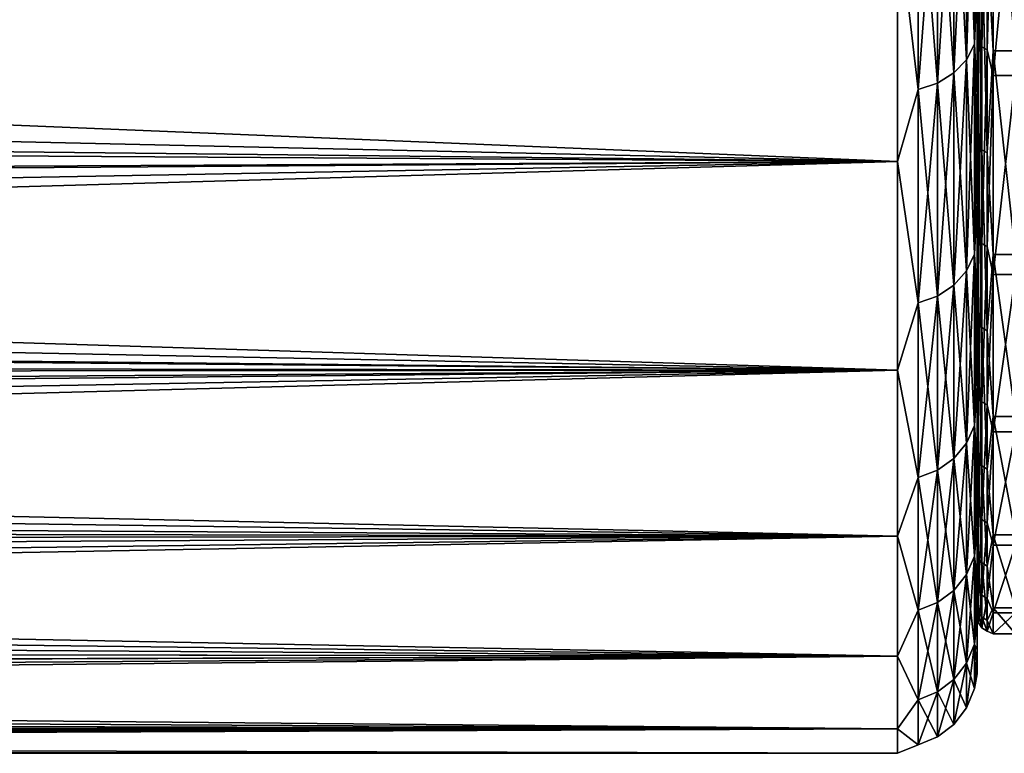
# Model space of a CAD drawing. Header units: metres. Extents: x -27 to 80, y -171 to 27.
# Tile 94 of 117: x 44.88 to 51.07, y -21 to -16.39. Entities that reach past the tile are written whole.
import ezdxf

# ---------------------------------------------------------------- set-up
doc = ezdxf.new("R2010")
doc.units = ezdxf.units.M
doc.layers.add('solid_509380_SW0003', color=7, linetype='CONTINUOUS')

msp = doc.modelspace()

# ---------------------------------------------------------------- linework, layer by layer
at = {"layer": 'solid_509380_SW0003'}
for points in [[(50.883099, -15.004921, 82.15641), (50.83321, -15.092755, 82.239281), (50.83321, -16.643784, 80.390839)], [(50.883099, -16.546923, 80.318726), (50.883099, -15.004921, 82.15641), (50.83321, -16.643784, 80.390839)], [(50.883099, -15.004921, 53.843586), (50.883099, -16.546923, 55.681274), (50.83321, -15.092755, 53.760719)], [(50.883099, -15.004921, 53.843586), (50.900002, -16.132639, 55.351368), (50.883099, -16.546923, 55.681274)], [(50.883099, -16.546923, 80.318726), (50.900002, -15.339023, 81.600159), (50.883099, -15.004921, 82.15641)], [(50.900002, -14.992461, 54.53714), (50.900002, -16.505913, 56.442436), (50.900002, -16.132639, 55.351368)], [(50.907612, -15.835994, 55.478519), (50.900002, -16.505913, 56.442436), (50.900002, -14.992461, 54.53714)], [(50.83321, -15.092755, 82.239281), (50.753738, -15.16819, 82.310448), (50.753738, -16.726971, 80.452766)], [(50.83321, -16.643784, 80.390839), (50.83321, -15.092755, 82.239281), (50.753738, -16.726971, 80.452766)], [(50.83321, -15.092755, 53.760719), (50.83321, -16.643784, 55.609161), (50.753738, -15.16819, 53.689552)], [(50.883099, -16.546923, 55.681274), (50.83321, -16.643784, 55.609161), (50.83321, -15.092755, 53.760719)], [(50.907612, -16.537262, 79.579514), (50.907612, -15.081142, 81.421074), (50.900002, -15.171856, 81.260361)], [(50.929317, -15.105398, 81.442665), (50.907612, -15.081142, 81.421074), (50.907612, -16.537262, 79.579514)], [(50.961803, -15.878469, 55.444935), (51, -15.066861, 54.470322), (51, -16.58783, 56.385078)], [(51.139996, -16.58783, 56.385078), (51, -16.58783, 56.385078), (51, -15.066861, 54.470322)], [(51.139996, -15.066861, 54.470322), (51.139996, -16.58783, 56.385078), (51, -15.066861, 54.470322)], [(50.929317, -16.56386, 79.598137), (50.929317, -15.105398, 81.442665), (50.907612, -16.537262, 79.579514)], [(50.961803, -15.121593, 81.457077), (50.929317, -15.105398, 81.442665), (50.929317, -16.56386, 79.598137)], [(50.961803, -16.581617, 79.610573), (50.961803, -15.121593, 81.457077), (50.929317, -16.56386, 79.598137)], [(50.961803, -16.581617, 79.610573), (51, -15.247142, 81.326187), (50.961803, -15.121593, 81.457077)], [(50.753738, -15.16819, 82.310448), (50.650112, -15.226074, 82.365059), (50.650112, -16.790802, 80.50029)], [(50.753738, -16.726971, 80.452766), (50.753738, -15.16819, 82.310448), (50.650112, -16.790802, 80.50029)], [(50.753738, -15.16819, 53.689552), (50.753738, -16.726971, 55.547234), (50.650112, -15.226074, 53.634941)], [(50.83321, -16.643784, 55.609161), (50.753738, -16.726971, 55.547234), (50.753738, -15.16819, 53.689552)], [(50.900002, -15.171856, 81.260361), (50.900002, -16.132639, 80.648636), (50.900002, -16.867285, 79.650955)], [(50.900002, -16.65958, 79.334938), (50.900002, -15.171856, 81.260361), (50.900002, -16.867285, 79.650955)], [(50.907612, -16.537262, 79.579514), (50.900002, -15.171856, 81.260361), (50.900002, -16.65958, 79.334938)], [(50.529411, -16.830921, 80.530159), (50.529411, -15.262454, 82.399384), (50.400002, -15.718726, 81.925575)], [(50.529411, -15.262454, 53.600616), (50.529411, -16.830921, 55.469845), (50.400002, -15.718726, 54.074425)], [(50.650112, -15.226074, 82.365059), (50.529411, -15.262454, 82.399384), (50.529411, -16.830921, 80.530159)], [(50.650112, -16.790802, 80.50029), (50.650112, -15.226074, 82.365059), (50.529411, -16.830921, 80.530159)], [(50.650112, -15.226074, 53.634941), (50.650112, -16.790802, 55.49971), (50.529411, -15.262454, 53.600616)], [(50.650112, -16.790802, 55.49971), (50.529411, -16.830921, 55.469845), (50.529411, -15.262454, 53.600616)], [(50.753738, -16.726971, 55.547234), (50.650112, -16.790802, 55.49971), (50.650112, -15.226074, 53.634941)], [(50.961803, -16.581617, 79.610573), (51, -16.742268, 79.391182), (51, -15.247142, 81.326187)], [(51.139996, -15.247142, 81.326187), (51, -15.247142, 81.326187), (51, -16.742268, 79.391182)], [(51.139996, -16.742268, 79.391182), (51.139996, -15.247142, 81.326187), (51, -16.742268, 79.391182)], [(50.883099, -16.546923, 80.318726), (50.900002, -16.132639, 80.648636), (50.900002, -15.339023, 81.600159)], [(50.400002, -15.718726, 81.925575), (17.522038, -16.279266, 81.265953), (16.892733, -16.917799, 80.441383)], [(50.400002, -17.282661, 79.929359), (50.400002, -15.718726, 81.925575), (16.892733, -16.917799, 80.441383)], [(50.400002, -15.718726, 54.074425), (50.400002, -17.282661, 56.070641), (17.838284, -15.942777, 54.331501)], [(50.529411, -16.830921, 80.530159), (50.400002, -15.718726, 81.925575), (50.400002, -17.282661, 79.929359)], [(50.529411, -16.830921, 55.469845), (50.400002, -17.282661, 56.070641), (50.400002, -15.718726, 54.074425)], [(50.907612, -15.835994, 55.478519), (50.907612, -17.182571, 57.40163), (50.900002, -16.505913, 56.442436)], [(50.929317, -17.210207, 57.384586), (50.907612, -17.182571, 57.40163), (50.907612, -15.835994, 55.478519)], [(50.929317, -15.861464, 55.458382), (50.929317, -17.210207, 57.384586), (50.907612, -15.835994, 55.478519)], [(50.961803, -17.228659, 57.373203), (50.929317, -17.210207, 57.384586), (50.929317, -15.861464, 55.458382)], [(50.961803, -15.878469, 55.444935), (50.961803, -17.228659, 57.373203), (50.929317, -15.861464, 55.458382)], [(50.961803, -15.878469, 55.444935), (51, -16.58783, 56.385078), (50.961803, -17.228659, 57.373203)], [(50.400002, -17.282661, 56.070641), (17.268614, -16.539015, 55.059326), (17.838284, -15.942777, 54.331501)], [(50.883099, -16.546923, 55.681274), (50.900002, -16.132639, 55.351368), (50.900002, -16.867285, 56.349049)], [(50.883099, -16.546923, 80.318726), (50.900002, -16.867285, 79.650955), (50.900002, -16.132639, 80.648636)], [(50.900002, -16.505913, 56.442436), (50.900002, -16.867285, 56.349049), (50.900002, -16.132639, 55.351368)], [(50.900002, -16.505913, 56.442436), (50.900002, -17.540354, 57.389351), (50.900002, -16.867285, 56.349049)], [(50.900002, -16.505913, 56.442436), (50.900002, -17.778673, 58.516262), (50.900002, -17.540354, 57.389351)], [(50.907612, -17.182571, 57.40163), (50.900002, -17.778673, 58.516262), (50.900002, -16.505913, 56.442436)], [(50.400002, -17.282661, 56.070641), (16.731319, -17.072067, 55.77116), (17.268614, -16.539015, 55.059326)], [(50.883099, -16.546923, 80.318726), (50.83321, -16.643784, 80.390839), (50.83321, -17.969732, 78.374832)], [(50.883099, -17.865154, 78.314453), (50.883099, -16.546923, 80.318726), (50.83321, -17.969732, 78.374832)], [(50.883099, -16.546923, 55.681274), (50.883099, -17.865154, 57.685547), (50.83321, -16.643784, 55.609161)], [(50.883099, -16.546923, 55.681274), (50.900002, -16.867285, 56.349049), (50.900002, -17.540354, 57.389351)], [(50.883099, -16.546923, 55.681274), (50.900002, -17.540354, 57.389351), (50.883099, -17.865154, 57.685547)], [(50.883099, -17.865154, 78.314453), (50.900002, -16.867285, 79.650955), (50.883099, -16.546923, 80.318726)], [(50.907612, -17.769741, 77.58136), (50.907612, -16.537262, 79.579514), (50.900002, -16.65958, 79.334938)], [(50.929317, -16.56386, 79.598137), (50.907612, -16.537262, 79.579514), (50.907612, -17.769741, 77.58136)], [(50.929317, -17.798323, 77.596771), (50.929317, -16.56386, 79.598137), (50.907612, -17.769741, 77.58136)], [(50.961803, -16.581617, 79.610573), (50.929317, -16.56386, 79.598137), (50.929317, -17.798323, 77.596771)], [(50.961803, -17.817404, 77.607056), (50.961803, -16.581617, 79.610573), (50.929317, -17.798323, 77.596771)], [(50.961803, -17.817404, 77.607056), (51, -16.742268, 79.391182), (50.961803, -16.581617, 79.610573)], [(50.961803, -17.228659, 57.373203), (51, -16.58783, 56.385078), (51, -17.866909, 58.469204)], [(51.139996, -17.866909, 58.469204), (51, -17.866909, 58.469204), (51, -16.58783, 56.385078)], [(51.139996, -16.58783, 56.385078), (51.139996, -17.866909, 58.469204), (51, -16.58783, 56.385078)], [(50.83321, -16.643784, 80.390839), (50.753738, -16.726971, 80.452766), (50.753738, -18.059547, 78.426682)], [(50.83321, -17.969732, 78.374832), (50.83321, -16.643784, 80.390839), (50.753738, -18.059547, 78.426682)], [(50.83321, -16.643784, 55.609161), (50.83321, -17.969732, 57.625172), (50.753738, -16.726971, 55.547234)], [(50.883099, -17.865154, 57.685547), (50.83321, -17.969732, 57.625172), (50.83321, -16.643784, 55.609161)], [(50.900002, -16.65958, 79.334938), (50.900002, -17.540354, 78.610649), (50.900002, -18.14933, 77.531624)], [(50.900002, -17.904396, 77.244186), (50.900002, -16.65958, 79.334938), (50.900002, -18.14933, 77.531624)], [(50.900002, -16.65958, 79.334938), (50.900002, -16.867285, 79.650955), (50.900002, -17.540354, 78.610649)], [(50.907612, -17.769741, 77.58136), (50.900002, -16.65958, 79.334938), (50.900002, -17.904396, 77.244186)], [(50.753738, -16.726971, 80.452766), (50.650112, -16.790802, 80.50029), (50.650112, -18.128464, 78.466476)], [(50.753738, -18.059547, 78.426682), (50.753738, -16.726971, 80.452766), (50.650112, -18.128464, 78.466476)], [(50.753738, -16.726971, 55.547234), (50.753738, -18.059547, 57.573315), (50.650112, -16.790802, 55.49971)], [(50.83321, -17.969732, 57.625172), (50.753738, -18.059547, 57.573315), (50.753738, -16.726971, 55.547234)], [(50.961803, -17.817404, 77.607056), (51, -17.993252, 77.29007), (51, -16.742268, 79.391182)], [(51.139996, -16.742268, 79.391182), (51, -16.742268, 79.391182), (51, -17.993252, 77.29007)], [(51.139996, -17.993252, 77.29007), (51.139996, -16.742268, 79.391182), (51, -17.993252, 77.29007)], [(50.650112, -16.790802, 80.50029), (50.529411, -16.830921, 80.530159), (50.529411, -18.17178, 78.491478)], [(50.650112, -18.128464, 78.466476), (50.650112, -16.790802, 80.50029), (50.529411, -18.17178, 78.491478)], [(50.650112, -16.790802, 55.49971), (50.650112, -18.128464, 57.533527), (50.529411, -16.830921, 55.469845)], [(50.753738, -18.059547, 57.573315), (50.650112, -18.128464, 57.533527), (50.650112, -16.790802, 55.49971)], [(50.529411, -18.17178, 78.491478), (50.529411, -16.830921, 80.530159), (50.400002, -17.282661, 79.929359)], [(50.529411, -16.830921, 55.469845), (50.529411, -18.17178, 57.508518), (50.400002, -17.282661, 56.070641)], [(50.650112, -18.128464, 57.533527), (50.529411, -18.17178, 57.508518), (50.529411, -16.830921, 55.469845)], [(50.883099, -17.865154, 78.314453), (50.900002, -17.540354, 78.610649), (50.900002, -16.867285, 79.650955)], [(50.400002, -17.282661, 79.929359), (16.892733, -16.917799, 80.441383), (16.324511, -17.463339, 79.663269)], [(50.400002, -17.282661, 56.070641), (16.253038, -17.526445, 56.431782), (16.731319, -17.072067, 55.77116)], [(50.907612, -17.182571, 57.40163), (50.907612, -18.296785, 59.468071), (50.900002, -17.778673, 58.516262)], [(50.929317, -18.326212, 59.454346), (50.907612, -18.296785, 59.468071), (50.907612, -17.182571, 57.40163)], [(50.929317, -17.210207, 57.384586), (50.929317, -18.326212, 59.454346), (50.907612, -17.182571, 57.40163)], [(50.961803, -18.345861, 59.445183), (50.929317, -18.326212, 59.454346), (50.929317, -17.210207, 57.384586)], [(50.961803, -17.228659, 57.373203), (50.961803, -18.345861, 59.445183), (50.929317, -17.210207, 57.384586)], [(50.961803, -17.228659, 57.373203), (51, -17.866909, 58.469204), (50.961803, -18.345861, 59.445183)], [(50.400002, -17.282661, 79.929359), (15.831187, -17.916193, 78.95491), (15.408735, -18.290213, 78.318336)], [(50.400002, -18.594576, 77.759186), (50.400002, -17.282661, 79.929359), (15.408735, -18.290213, 78.318336)], [(50.400002, -17.282661, 79.929359), (16.324511, -17.463339, 79.663269), (15.831187, -17.916193, 78.95491)], [(50.400002, -17.282661, 56.070641), (50.400002, -18.594576, 58.240814), (16.253038, -17.526445, 56.431782)], [(50.529411, -18.17178, 78.491478), (50.400002, -17.282661, 79.929359), (50.400002, -18.594576, 77.759186)], [(50.529411, -18.17178, 57.508518), (50.400002, -18.594576, 58.240814), (50.400002, -17.282661, 56.070641)], [(50.400002, -18.594576, 58.240814), (15.837933, -17.907072, 57.030186), (16.253038, -17.526445, 56.431782)], [(50.883099, -17.865154, 57.685547), (50.900002, -17.540354, 57.389351), (50.900002, -18.14933, 58.46838)], [(50.883099, -17.865154, 78.314453), (50.900002, -18.14933, 77.531624), (50.900002, -17.540354, 78.610649)], [(50.900002, -17.778673, 58.516262), (50.900002, -18.14933, 58.46838), (50.900002, -17.540354, 57.389351)], [(50.907612, -18.761917, 75.453636), (50.907612, -17.769741, 77.58136), (50.900002, -17.904396, 77.244186)], [(50.900002, -17.778673, 58.516262), (50.900002, -18.691982, 59.582176), (50.900002, -18.14933, 58.46838)], [(50.900002, -17.778673, 58.516262), (50.900002, -18.792192, 60.728413), (50.900002, -18.691982, 59.582176)], [(50.907612, -18.296785, 59.468071), (50.900002, -18.792192, 60.728413), (50.900002, -17.778673, 58.516262)], [(50.929317, -17.798323, 77.596771), (50.907612, -17.769741, 77.58136), (50.907612, -18.761917, 75.453636)], [(50.929317, -18.792093, 75.465622), (50.929317, -17.798323, 77.596771), (50.907612, -18.761917, 75.453636)], [(50.961803, -17.817404, 77.607056), (50.929317, -17.798323, 77.596771), (50.929317, -18.792093, 75.465622)], [(50.883099, -17.865154, 78.314453), (50.83321, -17.969732, 78.374832), (50.83321, -19.052671, 76.218521)], [(50.883099, -18.941792, 76.170692), (50.883099, -17.865154, 78.314453), (50.83321, -19.052671, 76.218521)], [(50.883099, -17.865154, 57.685547), (50.883099, -18.941792, 59.829308), (50.83321, -17.969732, 57.625172)], [(50.883099, -17.865154, 57.685547), (50.900002, -18.14933, 58.46838), (50.900002, -18.691982, 59.582176)], [(50.883099, -17.865154, 57.685547), (50.900002, -18.691982, 59.582176), (50.883099, -18.941792, 59.829308)], [(50.883099, -18.941792, 76.170692), (50.900002, -18.14933, 77.531624), (50.883099, -17.865154, 78.314453)], [(50.961803, -18.812241, 75.473625), (50.961803, -17.817404, 77.607056), (50.929317, -18.792093, 75.465622)], [(50.961803, -18.812241, 75.473625), (51, -17.993252, 77.29007), (50.961803, -17.817404, 77.607056)], [(50.961803, -18.345861, 59.445183), (51, -17.866909, 58.469204), (51, -18.88545, 60.692314)], [(51.139996, -18.88545, 60.692314), (51, -18.88545, 60.692314), (51, -17.866909, 58.469204)], [(51.139996, -17.866909, 58.469204), (51.139996, -18.88545, 60.692314), (51, -17.866909, 58.469204)], [(50.400002, -18.594576, 58.240814), (15.46347, -18.239851, 57.592896), (15.837933, -17.907072, 57.030186)], [(50.900002, -17.904396, 77.244186), (50.900002, -18.691982, 76.417824), (50.900002, -19.166391, 75.273201)], [(50.900002, -18.888121, 75.018646), (50.900002, -17.904396, 77.244186), (50.900002, -19.166391, 75.273201)], [(50.900002, -17.904396, 77.244186), (50.900002, -18.14933, 77.531624), (50.900002, -18.691982, 76.417824)], [(50.907612, -18.761917, 75.453636), (50.900002, -17.904396, 77.244186), (50.900002, -18.888121, 75.018646)], [(50.83321, -17.969732, 78.374832), (50.753738, -18.059547, 78.426682), (50.753738, -19.147898, 76.259598)], [(50.83321, -19.052671, 76.218521), (50.83321, -17.969732, 78.374832), (50.753738, -19.147898, 76.259598)], [(50.83321, -17.969732, 57.625172), (50.83321, -19.052671, 59.781479), (50.753738, -18.059547, 57.573315)], [(50.883099, -18.941792, 59.829308), (50.83321, -19.052671, 59.781479), (50.83321, -17.969732, 57.625172)], [(50.961803, -18.812241, 75.473625), (51, -18.981855, 75.05349), (51, -17.993252, 77.29007)], [(51.139996, -17.993252, 77.29007), (51, -17.993252, 77.29007), (51, -18.981855, 75.05349)], [(51.139996, -18.981855, 75.05349), (51.139996, -17.993252, 77.29007), (51, -18.981855, 75.05349)], [(50.753738, -18.059547, 78.426682), (50.650112, -18.128464, 78.466476), (50.650112, -19.22097, 76.291115)], [(50.753738, -19.147898, 76.259598), (50.753738, -18.059547, 78.426682), (50.650112, -19.22097, 76.291115)], [(50.753738, -18.059547, 57.573315), (50.753738, -19.147898, 59.740402), (50.650112, -18.128464, 57.533527)], [(50.83321, -19.052671, 59.781479), (50.753738, -19.147898, 59.740402), (50.753738, -18.059547, 57.573315)], [(50.529411, -19.266895, 76.310928), (50.529411, -18.17178, 78.491478), (50.400002, -18.594576, 77.759186)], [(50.529411, -18.17178, 57.508518), (50.529411, -19.266895, 59.689072), (50.400002, -18.594576, 58.240814)], [(50.650112, -18.128464, 78.466476), (50.529411, -18.17178, 78.491478), (50.529411, -19.266895, 76.310928)], [(50.650112, -19.22097, 76.291115), (50.650112, -18.128464, 78.466476), (50.529411, -19.266895, 76.310928)], [(50.650112, -18.128464, 57.533527), (50.650112, -19.22097, 59.708881), (50.529411, -18.17178, 57.508518)], [(50.650112, -19.22097, 59.708881), (50.529411, -19.266895, 59.689072), (50.529411, -18.17178, 57.508518)], [(50.753738, -19.147898, 59.740402), (50.650112, -19.22097, 59.708881), (50.650112, -18.128464, 57.533527)], [(50.883099, -18.941792, 76.170692), (50.900002, -18.691982, 76.417824), (50.900002, -18.14933, 77.531624)], [(50.400002, -18.594576, 58.240814), (15.107196, -18.547354, 58.151363), (15.46347, -18.239851, 57.592896)], [(50.400002, -18.594576, 77.759186), (15.408735, -18.290213, 78.318336), (15.023037, -18.620985, 77.708702)], [(50.907612, -18.296785, 59.468071), (50.907612, -19.163565, 61.649887), (50.900002, -18.792192, 60.728413)], [(50.929317, -19.194387, 61.639671), (50.907612, -19.163565, 61.649887), (50.907612, -18.296785, 59.468071)], [(50.929317, -18.326212, 59.454346), (50.929317, -19.194387, 61.639671), (50.907612, -18.296785, 59.468071)], [(50.961803, -19.214966, 61.632854), (50.929317, -19.194387, 61.639671), (50.929317, -18.326212, 59.454346)], [(50.961803, -18.345861, 59.445183), (50.961803, -19.214966, 61.632854), (50.929317, -18.326212, 59.454346)], [(50.961803, -18.345861, 59.445183), (51, -18.88545, 60.692314), (50.961803, -19.214966, 61.632854)], [(50.400002, -18.594576, 58.240814), (14.755978, -18.842079, 58.727673), (15.107196, -18.547354, 58.151363)], [(50.400002, -18.594576, 77.759186), (14.248895, -19.254791, 76.381706), (13.850408, -19.566162, 75.626617)], [(50.400002, -19.635342, 75.446701), (50.400002, -18.594576, 77.759186), (13.850408, -19.566162, 75.626617)], [(50.400002, -18.594576, 77.759186), (14.640138, -18.939386, 77.071915), (14.248895, -19.254791, 76.381706)], [(50.400002, -18.594576, 77.759186), (15.023037, -18.620985, 77.708702), (14.640138, -18.939386, 77.071915)], [(50.400002, -18.594576, 58.240814), (50.400002, -19.635342, 60.553299), (14.755978, -18.842079, 58.727673)], [(50.529411, -19.266895, 76.310928), (50.400002, -18.594576, 77.759186), (50.400002, -19.635342, 75.446701)], [(50.529411, -19.266895, 59.689072), (50.400002, -19.635342, 60.553299), (50.400002, -18.594576, 58.240814)], [(50.883099, -18.941792, 59.829308), (50.900002, -18.691982, 59.582176), (50.900002, -19.166391, 60.726803)], [(50.883099, -18.941792, 76.170692), (50.900002, -19.166391, 75.273201), (50.900002, -18.691982, 76.417824)], [(50.900002, -18.792192, 60.728413), (50.900002, -19.166391, 60.726803), (50.900002, -18.691982, 59.582176)], [(50.907612, -19.50037, 73.225105), (50.907612, -18.761917, 75.453636), (50.900002, -18.888121, 75.018646)], [(50.900002, -18.792192, 60.728413), (50.900002, -19.570761, 61.897923), (50.900002, -19.166391, 60.726803)], [(50.900002, -18.792192, 60.728413), (50.900002, -19.531662, 63.046555), (50.900002, -19.570761, 61.897923)], [(50.907612, -19.163565, 61.649887), (50.900002, -19.531662, 63.046555), (50.900002, -18.792192, 60.728413)], [(50.929317, -18.792093, 75.465622), (50.907612, -18.761917, 75.453636), (50.907612, -19.50037, 73.225105)], [(50.929317, -19.531733, 73.233513), (50.929317, -18.792093, 75.465622), (50.907612, -19.50037, 73.225105)], [(50.961803, -18.812241, 75.473625), (50.929317, -18.792093, 75.465622), (50.929317, -19.531733, 73.233513)], [(50.400002, -19.635342, 60.553299), (14.405623, -19.128067, 59.332993), (14.755978, -18.842079, 58.727673)], [(50.961803, -19.552675, 73.23912), (50.961803, -18.812241, 75.473625), (50.929317, -19.531733, 73.233513)], [(50.961803, -19.552675, 73.23912), (51, -18.981855, 75.05349), (50.961803, -18.812241, 75.473625)], [(50.900002, -18.888121, 75.018646), (50.900002, -19.570759, 74.102081), (50.900002, -19.903652, 72.908615)], [(50.900002, -19.596403, 72.690781), (50.900002, -18.888121, 75.018646), (50.900002, -19.903652, 72.908615)], [(50.900002, -18.888121, 75.018646), (50.900002, -19.166391, 75.273201), (50.900002, -19.570759, 74.102081)], [(50.907612, -19.50037, 73.225105), (50.900002, -18.888121, 75.018646), (50.900002, -19.596403, 72.690781)], [(50.961803, -19.214966, 61.632854), (51, -18.88545, 60.692314), (51, -19.628597, 63.021984)], [(51.139996, -19.628597, 63.021984), (51, -19.628597, 63.021984), (51, -18.88545, 60.692314)], [(51.139996, -18.88545, 60.692314), (51.139996, -19.628597, 63.021984), (51, -18.88545, 60.692314)], [(50.883099, -18.941792, 76.170692), (50.83321, -19.052671, 76.218521), (50.83321, -19.877956, 73.951073)], [(50.883099, -19.762274, 73.916435), (50.883099, -18.941792, 76.170692), (50.83321, -19.877956, 73.951073)], [(50.883099, -18.941792, 59.829308), (50.883099, -19.762274, 62.083565), (50.83321, -19.052671, 59.781479)], [(50.883099, -18.941792, 59.829308), (50.900002, -19.166391, 60.726803), (50.900002, -19.570761, 61.897923)], [(50.883099, -18.941792, 59.829308), (50.900002, -19.570761, 61.897923), (50.883099, -19.762274, 62.083565)], [(50.883099, -19.762274, 73.916435), (50.900002, -19.166391, 75.273201), (50.883099, -18.941792, 76.170692)], [(50.961803, -19.552675, 73.23912), (51, -19.693659, 72.71405), (51, -18.981855, 75.05349)], [(51.139996, -18.981855, 75.05349), (51, -18.981855, 75.05349), (51, -19.693659, 72.71405)], [(51.139996, -19.693659, 72.71405), (51.139996, -18.981855, 75.05349), (51, -19.693659, 72.71405)], [(50.83321, -19.052671, 76.218521), (50.753738, -19.147898, 76.259598), (50.753738, -19.977308, 73.980812)], [(50.83321, -19.877956, 73.951073), (50.83321, -19.052671, 76.218521), (50.753738, -19.977308, 73.980812)], [(50.83321, -19.052671, 59.781479), (50.83321, -19.877956, 62.048931), (50.753738, -19.147898, 59.740402)], [(50.883099, -19.762274, 62.083565), (50.83321, -19.877956, 62.048931), (50.83321, -19.052671, 59.781479)], [(50.400002, -19.635342, 60.553299), (14.051855, -19.408791, 59.981346), (14.405623, -19.128067, 59.332993)], [(50.753738, -19.147898, 76.259598), (50.650112, -19.22097, 76.291115), (50.650112, -20.053543, 74.003639)], [(50.753738, -19.977308, 73.980812), (50.753738, -19.147898, 76.259598), (50.650112, -20.053543, 74.003639)], [(50.753738, -19.147898, 59.740402), (50.753738, -19.977308, 62.019188), (50.650112, -19.22097, 59.708881)], [(50.83321, -19.877956, 62.048931), (50.753738, -19.977308, 62.019188), (50.753738, -19.147898, 59.740402)], [(50.883099, -19.762274, 73.916435), (50.900002, -19.570759, 74.102081), (50.900002, -19.166391, 75.273201)], [(50.907612, -19.163565, 61.649887), (50.907612, -19.771191, 63.917576), (50.900002, -19.531662, 63.046555)], [(50.929317, -19.80299, 63.911011), (50.907612, -19.771191, 63.917576), (50.907612, -19.163565, 61.649887)], [(50.929317, -19.194387, 61.639671), (50.929317, -19.80299, 63.911011), (50.907612, -19.163565, 61.649887)], [(50.650112, -19.22097, 76.291115), (50.529411, -19.266895, 76.310928), (50.529411, -20.101458, 74.017982)], [(50.650112, -20.053543, 74.003639), (50.650112, -19.22097, 76.291115), (50.529411, -20.101458, 74.017982)], [(50.650112, -19.22097, 59.708881), (50.650112, -20.053543, 61.996365), (50.529411, -19.266895, 59.689072)], [(50.753738, -19.977308, 62.019188), (50.650112, -20.053543, 61.996365), (50.650112, -19.22097, 59.708881)], [(50.961803, -19.824223, 63.906628), (50.929317, -19.80299, 63.911011), (50.929317, -19.194387, 61.639671)], [(50.961803, -19.214966, 61.632854), (50.961803, -19.824223, 63.906628), (50.929317, -19.194387, 61.639671)], [(50.961803, -19.214966, 61.632854), (51, -19.628597, 63.021984), (50.961803, -19.824223, 63.906628)], [(50.529411, -20.101458, 74.017982), (50.529411, -19.266895, 76.310928), (50.400002, -19.635342, 75.446701)], [(50.529411, -19.266895, 59.689072), (50.529411, -20.101458, 61.982018), (50.400002, -19.635342, 60.553299)], [(50.650112, -20.053543, 61.996365), (50.529411, -20.101458, 61.982018), (50.529411, -19.266895, 59.689072)], [(50.400002, -19.635342, 60.553299), (13.700984, -19.679518, 60.670841), (14.051855, -19.408791, 59.981346)], [(50.907612, -19.975113, 70.925926), (50.907612, -19.50037, 73.225105), (50.900002, -19.596403, 72.690781)], [(50.900002, -19.531662, 63.046555), (50.900002, -19.903652, 63.091381), (50.900002, -19.570761, 61.897923)], [(50.900002, -19.531662, 63.046555), (50.900002, -19.986328, 65.436966), (50.900002, -19.903652, 63.091381)], [(50.907612, -19.771191, 63.917576), (50.900002, -19.986328, 65.436966), (50.900002, -19.531662, 63.046555)], [(50.929317, -19.531733, 73.233513), (50.907612, -19.50037, 73.225105), (50.907612, -19.975113, 70.925926)], [(50.929317, -20.00724, 70.930626), (50.929317, -19.531733, 73.233513), (50.907612, -19.975113, 70.925926)], [(50.961803, -19.552675, 73.23912), (50.929317, -19.531733, 73.233513), (50.929317, -20.00724, 70.930626)], [(50.400002, -19.635342, 75.446701), (13.850408, -19.566162, 75.626617), (13.458517, -19.862988, 74.816284)], [(50.883099, -19.762274, 73.916435), (50.900002, -19.903652, 72.908615), (50.900002, -19.570759, 74.102081)], [(50.883099, -19.762274, 62.083565), (50.900002, -19.570761, 61.897923), (50.900002, -19.903652, 63.091381)], [(50.900002, -19.596403, 72.690781), (50.900002, -20.163845, 71.697212), (50.900002, -20.350365, 70.472382)], [(50.900002, -20.018938, 70.294472), (50.900002, -19.596403, 72.690781), (50.900002, -20.350365, 70.472382)], [(50.900002, -19.596403, 72.690781), (50.900002, -19.903652, 72.908615), (50.900002, -20.163845, 71.697212)], [(50.907612, -19.975113, 70.925926), (50.900002, -19.596403, 72.690781), (50.900002, -20.018938, 70.294472)], [(50.961803, -20.02869, 70.933769), (50.961803, -19.552675, 73.23912), (50.929317, -20.00724, 70.930626)], [(50.961803, -20.02869, 70.933769), (51, -19.693659, 72.71405), (50.961803, -19.552675, 73.23912)], [(50.400002, -19.635342, 75.446701), (13.103408, -20.124205, 74.001366), (12.806602, -20.337221, 73.234253)], [(50.400002, -20.389778, 73.025627), (50.400002, -19.635342, 75.446701), (12.806602, -20.337221, 73.234253)], [(50.400002, -19.635342, 75.446701), (13.458517, -19.862988, 74.816284), (13.103408, -20.124205, 74.001366)], [(50.400002, -19.635342, 60.553299), (50.400002, -20.389778, 62.974373), (13.700984, -19.679518, 60.670841)], [(50.529411, -20.101458, 74.017982), (50.400002, -19.635342, 75.446701), (50.400002, -20.389778, 73.025627)], [(50.529411, -20.101458, 61.982018), (50.400002, -20.389778, 62.974373), (50.400002, -19.635342, 60.553299)], [(50.961803, -19.824223, 63.906628), (51, -19.628597, 63.021984), (51, -20.085516, 65.424248)], [(51.139996, -20.085516, 65.424248), (51, -20.085516, 65.424248), (51, -19.628597, 63.021984)], [(51.139996, -19.628597, 63.021984), (51.139996, -20.085516, 65.424248), (51, -19.628597, 63.021984)], [(50.400002, -20.389778, 62.974373), (13.370485, -19.928308, 61.377125), (13.700984, -19.679518, 60.670841)], [(50.961803, -20.02869, 70.933769), (51, -20.118286, 70.30587), (51, -19.693659, 72.71405)], [(51.139996, -19.693659, 72.71405), (51, -19.693659, 72.71405), (51, -20.118286, 70.30587)], [(51.139996, -20.118286, 70.30587), (51.139996, -19.693659, 72.71405), (51, -20.118286, 70.30587)], [(50.883099, -19.762274, 73.916435), (50.83321, -19.877956, 73.951073), (50.83321, -20.434425, 71.603142)], [(50.883099, -20.315504, 71.582169), (50.883099, -19.762274, 73.916435), (50.83321, -20.434425, 71.603142)], [(50.883099, -19.762274, 62.083565), (50.883099, -20.315504, 64.417831), (50.83321, -19.877956, 62.048931)], [(50.883099, -19.762274, 62.083565), (50.900002, -19.903652, 63.091381), (50.900002, -20.163845, 64.302788)], [(50.883099, -19.762274, 62.083565), (50.900002, -20.163845, 64.302788), (50.883099, -20.315504, 64.417831)], [(50.883099, -20.315504, 71.582169), (50.900002, -19.903652, 72.908615), (50.883099, -19.762274, 73.916435)], [(50.907612, -19.771191, 63.917576), (50.907612, -20.111446, 66.240479), (50.900002, -19.986328, 65.436966)], [(50.929317, -20.143793, 66.237648), (50.907612, -20.111446, 66.240479), (50.907612, -19.771191, 63.917576)], [(50.929317, -19.80299, 63.911011), (50.929317, -20.143793, 66.237648), (50.907612, -19.771191, 63.917576)], [(50.961803, -20.16539, 66.235756), (50.929317, -20.143793, 66.237648), (50.929317, -19.80299, 63.911011)], [(50.961803, -19.824223, 63.906628), (50.961803, -20.16539, 66.235756), (50.929317, -19.80299, 63.911011)], [(50.961803, -19.824223, 63.906628), (51, -20.085516, 65.424248), (50.961803, -20.16539, 66.235756)], [(50.83321, -19.877956, 73.951073), (50.753738, -19.977308, 73.980812), (50.753738, -20.536558, 71.621147)], [(50.83321, -20.434425, 71.603142), (50.83321, -19.877956, 73.951073), (50.753738, -20.536558, 71.621147)], [(50.83321, -19.877956, 62.048931), (50.83321, -20.434425, 64.396858), (50.753738, -19.977308, 62.019188)], [(50.883099, -20.315504, 64.417831), (50.83321, -20.434425, 64.396858), (50.83321, -19.877956, 62.048931)], [(50.883099, -20.315504, 71.582169), (50.900002, -20.163845, 71.697212), (50.900002, -19.903652, 72.908615)], [(50.900002, -19.986328, 65.436966), (50.900002, -20.163845, 64.302788), (50.900002, -19.903652, 63.091381)], [(50.400002, -20.389778, 62.974373), (13.074974, -20.146235, 62.073006), (13.370485, -19.928308, 61.377125)], [(50.753738, -19.977308, 73.980812), (50.650112, -20.053543, 74.003639), (50.650112, -20.614929, 71.634972)], [(50.753738, -20.536558, 71.621147), (50.753738, -19.977308, 73.980812), (50.650112, -20.614929, 71.634972)], [(50.753738, -19.977308, 62.019188), (50.753738, -20.536558, 64.378853), (50.650112, -20.053543, 61.996365)], [(50.83321, -20.434425, 64.396858), (50.753738, -20.536558, 64.378853), (50.753738, -19.977308, 62.019188)], [(50.907612, -20.179728, 68.587173), (50.907612, -19.975113, 70.925926), (50.900002, -20.018938, 70.294472)], [(50.929317, -20.00724, 70.930626), (50.907612, -19.975113, 70.925926), (50.907612, -20.179728, 68.587173)], [(50.900002, -19.986328, 65.436966), (50.900002, -20.350365, 65.527618), (50.900002, -20.163845, 64.302788)], [(50.900002, -19.986328, 65.436966), (50.900002, -20.149546, 67.864746), (50.900002, -20.350365, 65.527618)], [(50.907612, -20.111446, 66.240479), (50.900002, -20.149546, 67.864746), (50.900002, -19.986328, 65.436966)], [(50.900002, -20.018938, 70.294472), (50.900002, -20.462557, 69.238426), (50.900002, -20.5, 68)], [(50.900002, -20.149546, 67.864746), (50.900002, -20.018938, 70.294472), (50.900002, -20.5, 68)], [(50.900002, -20.018938, 70.294472), (50.900002, -20.350365, 70.472382), (50.900002, -20.462557, 69.238426)], [(50.907612, -20.179728, 68.587173), (50.900002, -20.018938, 70.294472), (50.900002, -20.149546, 67.864746)], [(50.929317, -20.212185, 68.588112), (50.929317, -20.00724, 70.930626), (50.907612, -20.179728, 68.587173)], [(50.961803, -20.02869, 70.933769), (50.929317, -20.00724, 70.930626), (50.929317, -20.212185, 68.588112)], [(50.961803, -20.233854, 68.588745), (50.961803, -20.02869, 70.933769), (50.929317, -20.212185, 68.588112)], [(50.961803, -20.233854, 68.588745), (51, -20.118286, 70.30587), (50.961803, -20.02869, 70.933769)], [(50.529411, -20.664185, 71.643654), (50.529411, -20.101458, 74.017982), (50.400002, -20.389778, 73.025627)], [(50.529411, -20.101458, 61.982018), (50.529411, -20.664185, 64.356346), (50.400002, -20.389778, 62.974373)], [(50.650112, -20.053543, 74.003639), (50.529411, -20.101458, 74.017982), (50.529411, -20.664185, 71.643654)], [(50.650112, -20.614929, 71.634972), (50.650112, -20.053543, 74.003639), (50.529411, -20.664185, 71.643654)], [(50.650112, -20.053543, 61.996365), (50.650112, -20.614929, 64.365028), (50.529411, -20.101458, 61.982018)], [(50.650112, -20.614929, 64.365028), (50.529411, -20.664185, 64.356346), (50.529411, -20.101458, 61.982018)], [(50.753738, -20.536558, 64.378853), (50.650112, -20.614929, 64.365028), (50.650112, -20.053543, 61.996365)], [(50.961803, -20.16539, 66.235756), (51, -20.085516, 65.424248), (51, -20.249544, 67.864067)], [(51.139996, -20.249544, 67.864067), (51, -20.249544, 67.864067), (51, -20.085516, 65.424248)], [(51.139996, -20.085516, 65.424248), (51.139996, -20.249544, 67.864067), (51, -20.085516, 65.424248)], [(50.400002, -20.389778, 62.974373), (12.813542, -20.334696, 62.755939), (13.074974, -20.146235, 62.073006)], [(50.883099, -20.315504, 64.417831), (50.900002, -20.163845, 64.302788), (50.900002, -20.350365, 65.527618)], [(50.883099, -20.315504, 71.582169), (50.900002, -20.350365, 70.472382), (50.900002, -20.163845, 71.697212)], [(50.907612, -20.111446, 66.240479), (50.907612, -20.179728, 68.587173), (50.900002, -20.149546, 67.864746)], [(50.900002, -20.149546, 67.864746), (50.900002, -20.462557, 66.761574), (50.900002, -20.350365, 65.527618)], [(50.900002, -20.149546, 67.864746), (50.900002, -20.5, 68), (50.900002, -20.462557, 66.761574)], [(50.929317, -20.212185, 68.588112), (50.907612, -20.179728, 68.587173), (50.907612, -20.111446, 66.240479)], [(50.929317, -20.143793, 66.237648), (50.929317, -20.212185, 68.588112), (50.907612, -20.111446, 66.240479)], [(50.961803, -20.233854, 68.588745), (50.929317, -20.212185, 68.588112), (50.929317, -20.143793, 66.237648)], [(50.961803, -20.16539, 66.235756), (50.961803, -20.233854, 68.588745), (50.929317, -20.143793, 66.237648)], [(50.961803, -20.233854, 68.588745), (51, -20.249544, 67.864067), (51, -20.118286, 70.30587)], [(51.139996, -20.118286, 70.30587), (51, -20.118286, 70.30587), (51, -20.249544, 67.864067)], [(51.139996, -20.249544, 67.864067), (51.139996, -20.118286, 70.30587), (51, -20.249544, 67.864067)], [(50.961803, -20.16539, 66.235756), (51, -20.249544, 67.864067), (50.961803, -20.233854, 68.588745)], [(50.400002, -20.389778, 73.025627), (12.806602, -20.337221, 73.234253), (12.562252, -20.509501, 72.512253)], [(50.400002, -20.389778, 62.974373), (12.582394, -20.49777, 63.434761), (12.813542, -20.334696, 62.755939)], [(50.883099, -20.315504, 71.582169), (50.83321, -20.434425, 71.603142), (50.83321, -20.714554, 69.206482)], [(50.883099, -20.594004, 69.199463), (50.883099, -20.315504, 71.582169), (50.83321, -20.714554, 69.206482)], [(50.883099, -20.315504, 64.417831), (50.883099, -20.594004, 66.800537), (50.83321, -20.434425, 64.396858)], [(50.883099, -20.315504, 64.417831), (50.900002, -20.350365, 65.527618), (50.900002, -20.462557, 66.761574)], [(50.883099, -20.315504, 64.417831), (50.900002, -20.462557, 66.761574), (50.883099, -20.594004, 66.800537)], [(50.883099, -20.594004, 69.199463), (50.900002, -20.350365, 70.472382), (50.883099, -20.315504, 71.582169)], [(50.883099, -20.594004, 69.199463), (50.900002, -20.462557, 69.238426), (50.900002, -20.350365, 70.472382)], [(50.400002, -20.389778, 73.025627), (12.359125, -20.651131, 71.811935), (12.191642, -20.767099, 71.118904)], [(50.400002, -20.846886, 70.531273), (50.400002, -20.389778, 73.025627), (12.191642, -20.767099, 71.118904)], [(50.400002, -20.389778, 73.025627), (12.562252, -20.509501, 72.512253), (12.359125, -20.651131, 71.811935)], [(50.400002, -20.389778, 62.974373), (50.400002, -20.846886, 65.468727), (12.582394, -20.49777, 63.434761)], [(50.529411, -20.664185, 71.643654), (50.400002, -20.389778, 73.025627), (50.400002, -20.846886, 70.531273)], [(50.529411, -20.664185, 64.356346), (50.400002, -20.846886, 65.468727), (50.400002, -20.389778, 62.974373)], [(50.83321, -20.434425, 71.603142), (50.753738, -20.536558, 71.621147), (50.753738, -20.818089, 69.212517)], [(50.83321, -20.714554, 69.206482), (50.83321, -20.434425, 71.603142), (50.753738, -20.818089, 69.212517)], [(50.83321, -20.434425, 64.396858), (50.83321, -20.714554, 66.793518), (50.753738, -20.536558, 64.378853)], [(50.883099, -20.594004, 66.800537), (50.83321, -20.714554, 66.793518), (50.83321, -20.434425, 64.396858)], [(50.883099, -20.594004, 66.800537), (50.900002, -20.462557, 66.761574), (50.900002, -20.5, 68)], [(50.883099, -20.594004, 69.199463), (50.900002, -20.5, 68), (50.900002, -20.462557, 69.238426)], [(50.400002, -20.846886, 65.468727), (12.379004, -20.636782, 64.111137), (12.582394, -20.49777, 63.434761)], [(50.883099, -20.594004, 66.800537), (50.900002, -20.5, 68), (50.883099, -20.594004, 69.199463)], [(50.753738, -20.536558, 71.621147), (50.650112, -20.614929, 71.634972), (50.650112, -20.897532, 69.21714)], [(50.753738, -20.818089, 69.212517), (50.753738, -20.536558, 71.621147), (50.650112, -20.897532, 69.21714)], [(50.753738, -20.536558, 64.378853), (50.753738, -20.818089, 66.787483), (50.650112, -20.614929, 64.365028)], [(50.83321, -20.714554, 66.793518), (50.753738, -20.818089, 66.787483), (50.753738, -20.536558, 64.378853)], [(50.883099, -20.594004, 69.199463), (50.83321, -20.714554, 69.206482), (50.83321, -20.714554, 66.793518)], [(50.883099, -20.594004, 66.800537), (50.883099, -20.594004, 69.199463), (50.83321, -20.714554, 66.793518)], [(50.400002, -20.846886, 65.468727), (12.207566, -20.74991, 64.768715), (12.379004, -20.636782, 64.111137)], [(50.650112, -20.614929, 71.634972), (50.529411, -20.664185, 71.643654), (50.529411, -20.947464, 69.220047)], [(50.650112, -20.897532, 69.21714), (50.650112, -20.614929, 71.634972), (50.529411, -20.947464, 69.220047)], [(50.650112, -20.614929, 64.365028), (50.650112, -20.897532, 66.78286), (50.529411, -20.664185, 64.356346)], [(50.753738, -20.818089, 66.787483), (50.650112, -20.897532, 66.78286), (50.650112, -20.614929, 64.365028)], [(50.529411, -20.947464, 69.220047), (50.529411, -20.664185, 71.643654), (50.400002, -20.846886, 70.531273)], [(50.529411, -20.664185, 64.356346), (50.529411, -20.947464, 66.779953), (50.400002, -20.846886, 65.468727)], [(50.650112, -20.897532, 66.78286), (50.529411, -20.947464, 66.779953), (50.529411, -20.664185, 64.356346)], [(50.83321, -20.714554, 69.206482), (50.753738, -20.818089, 69.212517), (50.753738, -20.818089, 66.787483)], [(50.83321, -20.714554, 66.793518), (50.83321, -20.714554, 69.206482), (50.753738, -20.818089, 66.787483)], [(50.400002, -20.846886, 70.531273), (12.191642, -20.767099, 71.118904), (12.058642, -20.858576, 70.433075)], [(50.400002, -20.846886, 65.468727), (12.070037, -20.837069, 65.389137), (12.207566, -20.74991, 64.768715)], [(50.400002, -20.846886, 65.468727), (11.965938, -20.901276, 65.96611), (12.070037, -20.837069, 65.389137)], [(50.753738, -20.818089, 69.212517), (50.650112, -20.897532, 69.21714), (50.650112, -20.897532, 66.78286)], [(50.753738, -20.818089, 66.787483), (50.753738, -20.818089, 69.212517), (50.650112, -20.897532, 66.78286)], [(50.400002, -20.846886, 70.531273), (11.853375, -20.995819, 68.418976), (11.843567, -20.999422, 68.155708)], [(50.400002, -21, 68), (50.400002, -20.846886, 70.531273), (11.843567, -20.999422, 68.155708)], [(50.400002, -21, 68), (11.84924, -20.97613, 66.998993), (11.965938, -20.901276, 65.96611)], [(50.400002, -20.846886, 70.531273), (11.890237, -20.971832, 69.087326), (11.853375, -20.995819, 68.418976)], [(50.400002, -20.846886, 70.531273), (11.958365, -20.926481, 69.755684), (11.890237, -20.971832, 69.087326)], [(50.400002, -20.846886, 70.531273), (12.058642, -20.858576, 70.433075), (11.958365, -20.926481, 69.755684)], [(50.400002, -20.846886, 65.468727), (50.400002, -21, 68), (11.965938, -20.901276, 65.96611)], [(50.529411, -20.947464, 69.220047), (50.400002, -20.846886, 70.531273), (50.400002, -21, 68)], [(50.529411, -20.947464, 66.779953), (50.400002, -21, 68), (50.400002, -20.846886, 65.468727)], [(50.650112, -20.897532, 69.21714), (50.529411, -20.947464, 69.220047), (50.529411, -20.947464, 66.779953)], [(50.650112, -20.897532, 66.78286), (50.650112, -20.897532, 69.21714), (50.529411, -20.947464, 66.779953)], [(50.529411, -20.947464, 66.779953), (50.529411, -20.947464, 69.220047), (50.400002, -21, 68)], [(50.400002, -21, 68), (11.834337, -20.999722, 67.891815), (11.84924, -20.97613, 66.998993)], [(50.400002, -21, 68), (11.843567, -20.999422, 68.155708), (11.834337, -20.999722, 67.891815)]]:
    msp.add_3dface(points, dxfattribs=at)

doc.saveas('drawing.dxf')
